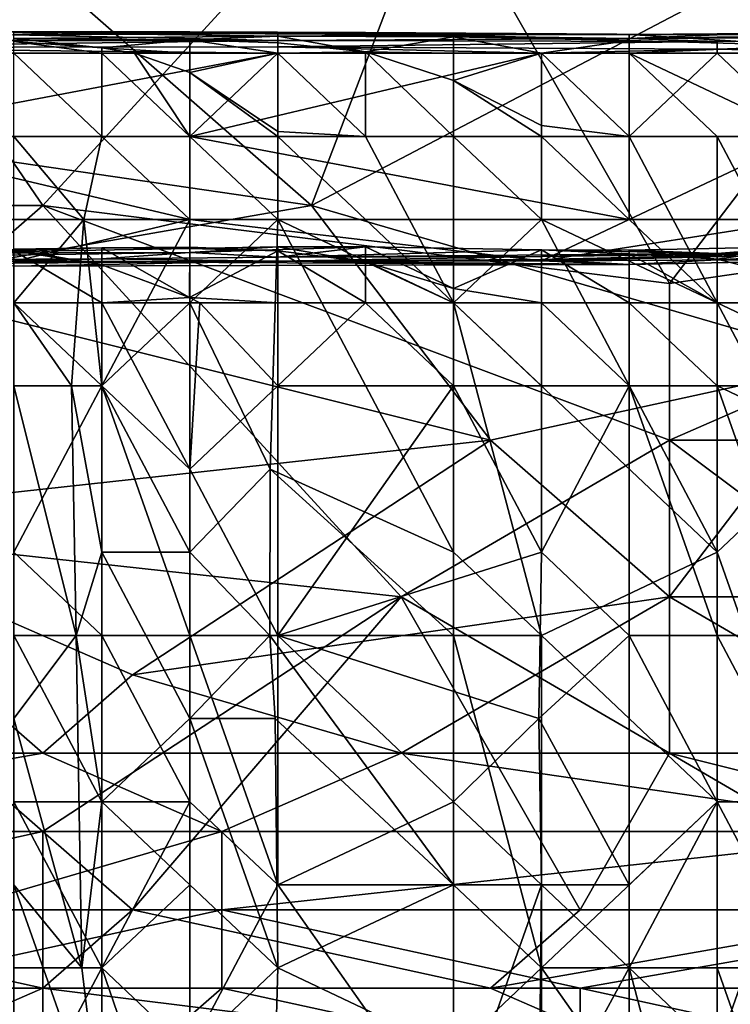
# Model space of a CAD drawing. Extents: x -1.1 to 1.1, y -0.36 to 0.36.
# Tile 41 of 256: x -0.8859 to -0.8504, y -0.3127 to -0.2636. Entities that reach past the tile are written whole.
import ezdxf

# ---------------------------------------------------------------- set-up
doc = ezdxf.new("R2010")
doc.units = 0

msp = doc.modelspace()

# ---------------------------------------------------------------- linework, layer by layer
for points in [[(-0.871286, -0.272838, 0.389983), (-0.862343, -0.249401, 0.393459), (-0.88917, -0.257213, 0.392447)], [(-0.862343, -0.249401, 0.393459), (-0.871286, -0.272838, 0.389983), (-0.84893, -0.26112, 0.391674)], [(-0.924938, -0.272838, 0.265837), (-0.898112, -0.253307, 0.266226), (-0.884699, -0.272838, 0.265883)], [(-0.866815, -0.253307, 0.266232), (-0.884699, -0.272838, 0.265883), (-0.898112, -0.253307, 0.266226)], [(-0.853401, -0.276745, 0.265765), (-0.884699, -0.272838, 0.265883), (-0.866815, -0.253307, 0.266232)], [(-0.853401, -0.276745, 0.265765), (-0.866815, -0.253307, 0.266232), (-0.835517, -0.253307, 0.266137)], [(-0.826575, -0.272838, 0.265831), (-0.853401, -0.276745, 0.265765), (-0.835517, -0.253307, 0.266137)], [(-0.88917, -0.257213, 0.392447), (-0.898112, -0.268932, 0.390732), (-0.871286, -0.272838, 0.389983)], [(-0.844459, -0.280651, 0.388435), (-0.84893, -0.26112, 0.391674), (-0.871286, -0.272838, 0.389983)], [(-0.886145, -0.264329, 0.251863), (-0.881755, -0.264169, 0.236834), (-0.899314, -0.264174, 0.236834)], [(-0.881755, -0.264169, 0.236834), (-0.886145, -0.264206, 0.225563), (-0.899314, -0.264174, 0.236834)], [(-0.872976, -0.264608, 0.263134), (-0.886145, -0.264329, 0.251863), (-0.894924, -0.264609, 0.263134)], [(-0.881755, -0.264169, 0.236834), (-0.886145, -0.264329, 0.251863), (-0.872976, -0.264269, 0.244349)], [(-0.886145, -0.264206, 0.225563), (-0.881755, -0.264169, 0.236834), (-0.868586, -0.264205, 0.22932)], [(-0.868586, -0.264205, 0.22932), (-0.864197, -0.26432, 0.221806), (-0.886145, -0.264206, 0.225563)], [(-0.886145, -0.264515, 0.214292), (-0.886145, -0.264206, 0.225563), (-0.872976, -0.264399, 0.218049)], [(-0.872976, -0.264399, 0.218049), (-0.886145, -0.264206, 0.225563), (-0.864197, -0.26432, 0.221806)], [(-0.886145, -0.264329, 0.251863), (-0.872976, -0.264608, 0.263134), (-0.872976, -0.264269, 0.244349)], [(-0.868586, -0.264205, 0.22932), (-0.881755, -0.264169, 0.236834), (-0.872976, -0.264269, 0.244349)], [(-0.868586, -0.264205, 0.22932), (-0.872976, -0.264269, 0.244349), (-0.851028, -0.264327, 0.236834)], [(-0.855417, -0.264508, 0.251863), (-0.872976, -0.264269, 0.244349), (-0.872976, -0.264608, 0.263134)], [(-0.872976, -0.264269, 0.244349), (-0.855417, -0.264508, 0.251863), (-0.851028, -0.264327, 0.236834)], [(-0.864197, -0.26432, 0.221806), (-0.864197, -0.264429, 0.218049), (-0.872976, -0.264399, 0.218049)], [(-0.855417, -0.264313, 0.221806), (-0.868586, -0.264205, 0.22932), (-0.851028, -0.264327, 0.236834)], [(-0.864197, -0.26432, 0.221806), (-0.868586, -0.264205, 0.22932), (-0.855417, -0.264313, 0.221806)], [(-0.864197, -0.26432, 0.221806), (-0.855417, -0.264313, 0.221806), (-0.855417, -0.264611, 0.218049)], [(-0.864197, -0.264429, 0.218049), (-0.864197, -0.26432, 0.221806), (-0.855417, -0.264611, 0.218049)], [(-0.846638, -0.264241, 0.221806), (-0.855417, -0.264313, 0.221806), (-0.842248, -0.264279, 0.225563)], [(-0.855417, -0.264313, 0.221806), (-0.846638, -0.264241, 0.221806), (-0.846638, -0.264855, 0.218049)], [(-0.851028, -0.264327, 0.236834), (-0.842248, -0.264279, 0.225563), (-0.855417, -0.264313, 0.221806)], [(-0.846638, -0.264855, 0.218049), (-0.855417, -0.264611, 0.218049), (-0.855417, -0.264313, 0.221806)], [(-0.833469, -0.264408, 0.259377), (-0.842248, -0.264317, 0.240592), (-0.855417, -0.264508, 0.251863)], [(-0.842248, -0.264317, 0.240592), (-0.851028, -0.264327, 0.236834), (-0.855417, -0.264508, 0.251863)], [(-0.851028, -0.264327, 0.236834), (-0.842248, -0.264247, 0.233077), (-0.842248, -0.264279, 0.225563)], [(-0.842248, -0.264317, 0.240592), (-0.842248, -0.264247, 0.233077), (-0.851028, -0.264327, 0.236834)], [(-0.899314, -0.264962, 0.266891), (-0.872976, -0.264926, 0.266891), (-0.872976, -0.264608, 0.263134)], [(-0.894924, -0.264609, 0.263134), (-0.899314, -0.264962, 0.266891), (-0.872976, -0.264608, 0.263134)], [(-0.877366, -0.264572, 0.214292), (-0.886145, -0.264515, 0.214292), (-0.872976, -0.264399, 0.218049)], [(-0.877366, -0.264572, 0.214292), (-0.881755, -0.264981, 0.210535), (-0.886145, -0.264515, 0.214292)], [(-0.881755, -0.264981, 0.210535), (-0.886145, -0.264665, 0.210535), (-0.886145, -0.264515, 0.214292)], [(-0.886145, -0.264665, 0.210535), (-0.881755, -0.264981, 0.210535), (-0.881755, -0.26525, 0.209983)], [(-0.881755, -0.26525, 0.209983), (-0.886145, -0.26525, 0.207369), (-0.886145, -0.264665, 0.210535)], [(-0.881755, -0.264981, 0.210535), (-0.877366, -0.264572, 0.214292), (-0.877366, -0.26525, 0.212012)], [(-0.872976, -0.264399, 0.218049), (-0.872976, -0.264724, 0.214292), (-0.877366, -0.264572, 0.214292)], [(-0.877366, -0.264572, 0.214292), (-0.872976, -0.264724, 0.214292), (-0.872976, -0.26525, 0.213295)], [(-0.877366, -0.26525, 0.212012), (-0.877366, -0.264572, 0.214292), (-0.872976, -0.26525, 0.213295)], [(-0.868586, -0.265172, 0.214292), (-0.872976, -0.264399, 0.218049), (-0.864197, -0.264429, 0.218049)], [(-0.872976, -0.264399, 0.218049), (-0.868586, -0.265172, 0.214292), (-0.872976, -0.264724, 0.214292)], [(-0.872976, -0.264608, 0.263134), (-0.851028, -0.264653, 0.263134), (-0.855417, -0.264508, 0.251863)], [(-0.851028, -0.264653, 0.263134), (-0.872976, -0.264608, 0.263134), (-0.872976, -0.264926, 0.266891)], [(-0.851028, -0.265035, 0.266891), (-0.851028, -0.264653, 0.263134), (-0.872976, -0.264926, 0.266891)], [(-0.868586, -0.265172, 0.214292), (-0.872976, -0.26525, 0.213295), (-0.872976, -0.264724, 0.214292)], [(-0.864197, -0.264429, 0.218049), (-0.864197, -0.26525, 0.21581), (-0.868586, -0.265172, 0.214292)], [(-0.859807, -0.26525, 0.216634), (-0.864197, -0.264429, 0.218049), (-0.855417, -0.264611, 0.218049)], [(-0.859807, -0.26525, 0.216634), (-0.864197, -0.26525, 0.21581), (-0.864197, -0.264429, 0.218049)], [(-0.859807, -0.26525, 0.216634), (-0.855417, -0.264611, 0.218049), (-0.855417, -0.26525, 0.217115)], [(-0.833469, -0.264408, 0.259377), (-0.855417, -0.264508, 0.251863), (-0.851028, -0.264653, 0.263134)], [(-0.855417, -0.26525, 0.217115), (-0.855417, -0.264611, 0.218049), (-0.846638, -0.264855, 0.218049)], [(-0.846638, -0.264855, 0.218049), (-0.846638, -0.26525, 0.217595), (-0.855417, -0.26525, 0.217115)], [(-0.833469, -0.264482, 0.263134), (-0.833469, -0.264408, 0.259377), (-0.851028, -0.264653, 0.263134)], [(-0.851028, -0.264653, 0.263134), (-0.851028, -0.265035, 0.266891), (-0.833469, -0.264482, 0.263134)], [(-0.851028, -0.265035, 0.266891), (-0.833469, -0.264979, 0.266891), (-0.833469, -0.264482, 0.263134)], [(-0.872976, -0.26525, 0.267355), (-0.872976, -0.264926, 0.266891), (-0.899314, -0.264962, 0.266891)], [(-0.899314, -0.264962, 0.266891), (-0.899314, -0.26525, 0.267311), (-0.872976, -0.26525, 0.267355)], [(-0.899314, -0.26525, 0.267311), (-0.894924, -0.2694, 0.270066), (-0.872976, -0.26525, 0.267355)], [(-0.877366, -0.2694, 0.270055), (-0.872976, -0.26525, 0.267355), (-0.894924, -0.2694, 0.270066)], [(-0.881755, -0.2694, 0.206882), (-0.886145, -0.2694, 0.204), (-0.886145, -0.26525, 0.207369)], [(-0.886145, -0.26525, 0.207369), (-0.881755, -0.26525, 0.209983), (-0.881755, -0.2694, 0.206882)], [(-0.880124, -0.26525, 0.210535), (-0.881755, -0.264981, 0.210535), (-0.877366, -0.26525, 0.212012)], [(-0.881755, -0.26525, 0.209983), (-0.881755, -0.264981, 0.210535), (-0.880124, -0.26525, 0.210535)], [(-0.877366, -0.2694, 0.208869), (-0.881755, -0.2694, 0.206882), (-0.881755, -0.26525, 0.209983)], [(-0.880124, -0.26525, 0.210535), (-0.877366, -0.2694, 0.208869), (-0.881755, -0.26525, 0.209983)], [(-0.880124, -0.26525, 0.210535), (-0.877366, -0.26525, 0.212012), (-0.877366, -0.266206, 0.210535)], [(-0.877366, -0.2694, 0.208869), (-0.880124, -0.26525, 0.210535), (-0.877366, -0.266206, 0.210535)], [(-0.877366, -0.266206, 0.210535), (-0.877366, -0.26525, 0.212012), (-0.872976, -0.26525, 0.213295)], [(-0.872976, -0.26525, 0.213295), (-0.872976, -0.269154, 0.210535), (-0.877366, -0.266206, 0.210535)], [(-0.855417, -0.2694, 0.269993), (-0.859807, -0.26525, 0.26726), (-0.877366, -0.2694, 0.270055)], [(-0.872976, -0.26525, 0.267355), (-0.877366, -0.2694, 0.270055), (-0.859807, -0.26525, 0.26726)], [(-0.851028, -0.265035, 0.266891), (-0.872976, -0.264926, 0.266891), (-0.859807, -0.26525, 0.26726)], [(-0.872976, -0.264926, 0.266891), (-0.872976, -0.26525, 0.267355), (-0.859807, -0.26525, 0.26726)], [(-0.872976, -0.26525, 0.213295), (-0.868586, -0.265172, 0.214292), (-0.868586, -0.2694, 0.211791)], [(-0.868586, -0.2694, 0.211791), (-0.872976, -0.269154, 0.210535), (-0.872976, -0.26525, 0.213295)], [(-0.868586, -0.2694, 0.211791), (-0.868586, -0.265172, 0.214292), (-0.864197, -0.2694, 0.213108)], [(-0.864197, -0.266604, 0.214292), (-0.864197, -0.2694, 0.213108), (-0.868586, -0.265172, 0.214292)], [(-0.864197, -0.26525, 0.21581), (-0.864197, -0.266604, 0.214292), (-0.868586, -0.265172, 0.214292)], [(-0.859807, -0.26525, 0.216634), (-0.864197, -0.266604, 0.214292), (-0.864197, -0.26525, 0.21581)], [(-0.859807, -0.26525, 0.216634), (-0.859807, -0.268852, 0.214292), (-0.864197, -0.266604, 0.214292)], [(-0.859807, -0.26525, 0.26726), (-0.851028, -0.26525, 0.267198), (-0.851028, -0.265035, 0.266891)], [(-0.859807, -0.26525, 0.26726), (-0.855417, -0.2694, 0.269993), (-0.851028, -0.26525, 0.267198)], [(-0.855417, -0.26525, 0.217115), (-0.855417, -0.2694, 0.214868), (-0.859807, -0.26525, 0.216634)], [(-0.855417, -0.2694, 0.214868), (-0.859807, -0.268852, 0.214292), (-0.859807, -0.26525, 0.216634)], [(-0.846638, -0.26525, 0.217595), (-0.846638, -0.2694, 0.215876), (-0.855417, -0.26525, 0.217115)], [(-0.846638, -0.2694, 0.215876), (-0.851028, -0.2694, 0.215493), (-0.855417, -0.26525, 0.217115)], [(-0.846638, -0.2694, 0.26998), (-0.851028, -0.26525, 0.267198), (-0.855417, -0.2694, 0.269993)], [(-0.851028, -0.2694, 0.215493), (-0.855417, -0.2694, 0.214868), (-0.855417, -0.26525, 0.217115)], [(-0.833469, -0.264979, 0.266891), (-0.851028, -0.265035, 0.266891), (-0.842248, -0.26525, 0.267292)], [(-0.851028, -0.265035, 0.266891), (-0.851028, -0.26525, 0.267198), (-0.842248, -0.26525, 0.267292)], [(-0.851028, -0.26525, 0.267198), (-0.846638, -0.2694, 0.26998), (-0.842248, -0.26525, 0.267292)], [(-0.877366, -0.266206, 0.210535), (-0.872976, -0.269154, 0.210535), (-0.872976, -0.2694, 0.210445)], [(-0.872976, -0.2694, 0.210445), (-0.877366, -0.2694, 0.208869), (-0.877366, -0.266206, 0.210535)], [(-0.859807, -0.268852, 0.214292), (-0.859807, -0.2694, 0.214107), (-0.864197, -0.266604, 0.214292)], [(-0.859807, -0.2694, 0.214107), (-0.864197, -0.2694, 0.213108), (-0.864197, -0.266604, 0.214292)], [(-0.871286, -0.272838, 0.389983), (-0.898112, -0.268932, 0.390732), (-0.893641, -0.276745, 0.389484)], [(-0.868586, -0.2694, 0.211791), (-0.872976, -0.2694, 0.210445), (-0.872976, -0.269154, 0.210535)], [(-0.855417, -0.2694, 0.214868), (-0.859807, -0.2694, 0.214107), (-0.859807, -0.268852, 0.214292)], [(-0.877366, -0.27355, 0.269044), (-0.894924, -0.2694, 0.270066), (-0.903704, -0.27355, 0.269105)], [(-0.894924, -0.2694, 0.270066), (-0.877366, -0.27355, 0.269044), (-0.877366, -0.2694, 0.270055)], [(-0.882661, -0.27355, 0.206778), (-0.886145, -0.2694, 0.204), (-0.881755, -0.2694, 0.206882)], [(-0.886145, -0.2777, 0.204845), (-0.886145, -0.2694, 0.204), (-0.882661, -0.27355, 0.206778)], [(-0.881755, -0.2694, 0.206882), (-0.877366, -0.27355, 0.208989), (-0.882661, -0.27355, 0.206778)], [(-0.877366, -0.27355, 0.208989), (-0.881755, -0.2694, 0.206882), (-0.877366, -0.2694, 0.208869)], [(-0.877366, -0.2694, 0.270055), (-0.855417, -0.27355, 0.268983), (-0.855417, -0.2694, 0.269993)], [(-0.855417, -0.27355, 0.268983), (-0.877366, -0.2694, 0.270055), (-0.877366, -0.27355, 0.269044)], [(-0.877366, -0.2694, 0.208869), (-0.872976, -0.2694, 0.210445), (-0.872976, -0.27355, 0.210517)], [(-0.877366, -0.27355, 0.208989), (-0.877366, -0.2694, 0.208869), (-0.872976, -0.27355, 0.210517)], [(-0.864197, -0.2777, 0.213064), (-0.872976, -0.2694, 0.210445), (-0.868586, -0.2694, 0.211791)], [(-0.872976, -0.2694, 0.210445), (-0.864197, -0.2777, 0.213064), (-0.872976, -0.27355, 0.210517)], [(-0.868586, -0.2694, 0.211791), (-0.864197, -0.2694, 0.213108), (-0.864197, -0.2777, 0.213064)], [(-0.859807, -0.27355, 0.214086), (-0.864197, -0.2694, 0.213108), (-0.859807, -0.2694, 0.214107)], [(-0.864197, -0.2777, 0.213064), (-0.864197, -0.2694, 0.213108), (-0.859807, -0.27355, 0.214086)], [(-0.851028, -0.2777, 0.215689), (-0.859807, -0.2694, 0.214107), (-0.855417, -0.2694, 0.214868)], [(-0.859807, -0.2694, 0.214107), (-0.851028, -0.2777, 0.215689), (-0.859807, -0.27355, 0.214086)], [(-0.855417, -0.27355, 0.268983), (-0.846638, -0.27355, 0.268834), (-0.846638, -0.2694, 0.26998)], [(-0.855417, -0.2694, 0.269993), (-0.855417, -0.27355, 0.268983), (-0.846638, -0.2694, 0.26998)], [(-0.855417, -0.2694, 0.214868), (-0.851028, -0.2694, 0.215493), (-0.851028, -0.2777, 0.215689)], [(-0.851028, -0.2694, 0.215493), (-0.846638, -0.2694, 0.215876), (-0.846638, -0.2777, 0.216226)], [(-0.846638, -0.2777, 0.216226), (-0.851028, -0.2777, 0.215689), (-0.851028, -0.2694, 0.215493)], [(-0.884699, -0.272838, 0.265883), (-0.902583, -0.288463, 0.265427), (-0.924938, -0.272838, 0.265837)], [(-0.884699, -0.272838, 0.265883), (-0.866815, -0.29237, 0.265285), (-0.902583, -0.288463, 0.265427)], [(-0.862343, -0.284557, 0.387902), (-0.871286, -0.272838, 0.389983), (-0.893641, -0.276745, 0.389484)], [(-0.884699, -0.272838, 0.265883), (-0.853401, -0.276745, 0.265765), (-0.853401, -0.284557, 0.265525)], [(-0.853401, -0.284557, 0.265525), (-0.866815, -0.29237, 0.265285), (-0.884699, -0.272838, 0.265883)], [(-0.871286, -0.272838, 0.389983), (-0.862343, -0.284557, 0.387902), (-0.844459, -0.280651, 0.388435)], [(-0.826575, -0.272838, 0.265831), (-0.853401, -0.284557, 0.265525), (-0.853401, -0.276745, 0.265765)], [(-0.826575, -0.272838, 0.265831), (-0.826575, -0.284557, 0.265518), (-0.853401, -0.284557, 0.265525)], [(-0.886145, -0.275637, 0.266891), (-0.877366, -0.27355, 0.269044), (-0.903704, -0.27355, 0.269105)], [(-0.883277, -0.281851, 0.206778), (-0.886145, -0.2777, 0.204845), (-0.882661, -0.27355, 0.206778)], [(-0.877366, -0.27355, 0.269044), (-0.886145, -0.275637, 0.266891), (-0.859807, -0.275601, 0.266891)], [(-0.882661, -0.27355, 0.206778), (-0.881755, -0.281851, 0.207542), (-0.883277, -0.281851, 0.206778)], [(-0.881755, -0.281851, 0.207542), (-0.882661, -0.27355, 0.206778), (-0.877366, -0.27355, 0.208989)], [(-0.877366, -0.2777, 0.209214), (-0.881755, -0.281851, 0.207542), (-0.877366, -0.27355, 0.208989)], [(-0.877366, -0.2777, 0.209214), (-0.877366, -0.27355, 0.208989), (-0.872976, -0.27355, 0.210517)], [(-0.877366, -0.27355, 0.269044), (-0.859807, -0.275601, 0.266891), (-0.855417, -0.27355, 0.268983)], [(-0.877366, -0.2777, 0.209214), (-0.872976, -0.27355, 0.210517), (-0.873343, -0.286001, 0.210535)], [(-0.864197, -0.290151, 0.213074), (-0.873343, -0.286001, 0.210535), (-0.872976, -0.27355, 0.210517)], [(-0.872976, -0.27355, 0.210517), (-0.864197, -0.2777, 0.213064), (-0.864197, -0.290151, 0.213074)], [(-0.851028, -0.290151, 0.21573), (-0.864197, -0.2777, 0.213064), (-0.859807, -0.27355, 0.214086)], [(-0.855417, -0.27355, 0.268983), (-0.859807, -0.275601, 0.266891), (-0.846638, -0.27355, 0.268834)], [(-0.846638, -0.27355, 0.268834), (-0.859807, -0.275601, 0.266891), (-0.842248, -0.275186, 0.266891)], [(-0.859807, -0.27355, 0.214086), (-0.851028, -0.2777, 0.215689), (-0.851028, -0.290151, 0.21573)], [(-0.908093, -0.275636, 0.248106), (-0.877366, -0.275191, 0.233077), (-0.881755, -0.275515, 0.248106)], [(-0.908093, -0.275636, 0.248106), (-0.890535, -0.275225, 0.22932), (-0.877366, -0.275191, 0.233077)], [(-0.877366, -0.274995, 0.225563), (-0.890535, -0.275225, 0.22932), (-0.881755, -0.274963, 0.221806)], [(-0.890535, -0.275225, 0.22932), (-0.886145, -0.275032, 0.221806), (-0.881755, -0.274963, 0.221806)], [(-0.890535, -0.275225, 0.22932), (-0.877366, -0.274995, 0.225563), (-0.877366, -0.275191, 0.233077)], [(-0.886145, -0.275032, 0.221806), (-0.881755, -0.275808, 0.218049), (-0.881755, -0.274963, 0.221806)], [(-0.886145, -0.275032, 0.221806), (-0.886145, -0.275101, 0.218049), (-0.881755, -0.275808, 0.218049)], [(-0.881755, -0.2777, 0.216666), (-0.886145, -0.275101, 0.218049), (-0.886145, -0.2777, 0.214769)], [(-0.886145, -0.275101, 0.218049), (-0.881755, -0.2777, 0.216666), (-0.881755, -0.275808, 0.218049)], [(-0.877366, -0.274919, 0.221806), (-0.877366, -0.274995, 0.225563), (-0.881755, -0.274963, 0.221806)], [(-0.881755, -0.274963, 0.221806), (-0.877387, -0.277445, 0.218049), (-0.877366, -0.274919, 0.221806)], [(-0.881755, -0.275808, 0.218049), (-0.877387, -0.277445, 0.218049), (-0.881755, -0.274963, 0.221806)], [(-0.881755, -0.275515, 0.248106), (-0.877366, -0.275191, 0.233077), (-0.872976, -0.275417, 0.244349)], [(-0.877366, -0.274919, 0.221806), (-0.877387, -0.277445, 0.218049), (-0.872976, -0.275107, 0.221806)], [(-0.877387, -0.277445, 0.218049), (-0.872976, -0.2777, 0.219268), (-0.872976, -0.275107, 0.221806)], [(-0.868586, -0.274913, 0.225563), (-0.877366, -0.275191, 0.233077), (-0.872976, -0.274912, 0.225563)], [(-0.877366, -0.274995, 0.225563), (-0.872976, -0.274912, 0.225563), (-0.877366, -0.275191, 0.233077)], [(-0.877366, -0.274995, 0.225563), (-0.872976, -0.275107, 0.221806), (-0.872976, -0.274912, 0.225563)], [(-0.868586, -0.274913, 0.225563), (-0.872976, -0.275417, 0.244349), (-0.877366, -0.275191, 0.233077)], [(-0.877366, -0.274995, 0.225563), (-0.877366, -0.274919, 0.221806), (-0.872976, -0.275107, 0.221806)], [(-0.868586, -0.275649, 0.221806), (-0.868586, -0.274913, 0.225563), (-0.872976, -0.274912, 0.225563)], [(-0.872976, -0.275107, 0.221806), (-0.868586, -0.275649, 0.221806), (-0.872976, -0.274912, 0.225563)], [(-0.868586, -0.274913, 0.225563), (-0.859807, -0.275059, 0.22932), (-0.872976, -0.275417, 0.244349)], [(-0.872976, -0.275417, 0.244349), (-0.859807, -0.275059, 0.22932), (-0.851028, -0.275235, 0.236834)], [(-0.872976, -0.275107, 0.221806), (-0.868586, -0.2777, 0.220379), (-0.868586, -0.275649, 0.221806)], [(-0.868586, -0.2777, 0.220379), (-0.872976, -0.275107, 0.221806), (-0.872976, -0.2777, 0.219268)], [(-0.859807, -0.275059, 0.22932), (-0.868586, -0.274913, 0.225563), (-0.859807, -0.27506, 0.225563)], [(-0.868586, -0.274913, 0.225563), (-0.864197, -0.276995, 0.221806), (-0.859807, -0.27506, 0.225563)], [(-0.868586, -0.274913, 0.225563), (-0.868586, -0.275649, 0.221806), (-0.864197, -0.276995, 0.221806)], [(-0.859807, -0.2777, 0.222611), (-0.859807, -0.27506, 0.225563), (-0.864197, -0.276995, 0.221806)], [(-0.859807, -0.275059, 0.22932), (-0.855417, -0.275082, 0.22932), (-0.851028, -0.275235, 0.236834)], [(-0.859807, -0.275059, 0.22932), (-0.855417, -0.27526, 0.225563), (-0.855417, -0.275082, 0.22932)], [(-0.859807, -0.275059, 0.22932), (-0.859807, -0.27506, 0.225563), (-0.855417, -0.27526, 0.225563)], [(-0.855417, -0.2777, 0.223399), (-0.855417, -0.27526, 0.225563), (-0.859807, -0.27506, 0.225563)], [(-0.855417, -0.2777, 0.223399), (-0.859807, -0.27506, 0.225563), (-0.859807, -0.2777, 0.222611)], [(-0.859807, -0.275601, 0.266891), (-0.842248, -0.275525, 0.263134), (-0.842248, -0.275186, 0.266891)], [(-0.846638, -0.274895, 0.22932), (-0.855417, -0.275082, 0.22932), (-0.851028, -0.275516, 0.225563)], [(-0.855417, -0.275082, 0.22932), (-0.846638, -0.274895, 0.22932), (-0.851028, -0.275235, 0.236834)], [(-0.855417, -0.27526, 0.225563), (-0.851028, -0.275516, 0.225563), (-0.855417, -0.275082, 0.22932)], [(-0.846638, -0.274895, 0.22932), (-0.851028, -0.275516, 0.225563), (-0.842248, -0.275683, 0.225563)], [(-0.846638, -0.274895, 0.22932), (-0.846638, -0.275164, 0.236834), (-0.851028, -0.275235, 0.236834)], [(-0.846638, -0.275231, 0.244349), (-0.851028, -0.275235, 0.236834), (-0.846638, -0.275164, 0.236834)], [(-0.908093, -0.275768, 0.25562), (-0.881755, -0.275515, 0.248106), (-0.890535, -0.275757, 0.259377)], [(-0.908093, -0.275768, 0.25562), (-0.908093, -0.275636, 0.248106), (-0.881755, -0.275515, 0.248106)], [(-0.890535, -0.275757, 0.259377), (-0.881755, -0.275515, 0.248106), (-0.872976, -0.275631, 0.25562)], [(-0.886145, -0.275868, 0.263134), (-0.890535, -0.275757, 0.259377), (-0.872976, -0.275631, 0.25562)], [(-0.855417, -0.27579, 0.263134), (-0.859807, -0.275601, 0.266891), (-0.886145, -0.275637, 0.266891)], [(-0.855417, -0.27579, 0.263134), (-0.886145, -0.275868, 0.263134), (-0.872976, -0.275631, 0.25562)], [(-0.886145, -0.275637, 0.266891), (-0.886145, -0.275868, 0.263134), (-0.855417, -0.27579, 0.263134)], [(-0.881755, -0.275515, 0.248106), (-0.872976, -0.275417, 0.244349), (-0.872976, -0.275631, 0.25562)], [(-0.851028, -0.275235, 0.236834), (-0.859807, -0.275391, 0.248106), (-0.872976, -0.275417, 0.244349)], [(-0.872976, -0.275631, 0.25562), (-0.859807, -0.275391, 0.248106), (-0.859807, -0.275541, 0.25562)], [(-0.859807, -0.275391, 0.248106), (-0.872976, -0.275631, 0.25562), (-0.872976, -0.275417, 0.244349)], [(-0.872976, -0.275631, 0.25562), (-0.859807, -0.275541, 0.25562), (-0.855417, -0.27579, 0.263134)], [(-0.864197, -0.2777, 0.221464), (-0.864197, -0.276995, 0.221806), (-0.868586, -0.275649, 0.221806)], [(-0.864197, -0.2777, 0.221464), (-0.868586, -0.275649, 0.221806), (-0.868586, -0.2777, 0.220379)], [(-0.859807, -0.275541, 0.25562), (-0.846638, -0.275231, 0.244349), (-0.846638, -0.275316, 0.251863)], [(-0.846638, -0.275231, 0.244349), (-0.859807, -0.275391, 0.248106), (-0.851028, -0.275235, 0.236834)], [(-0.859807, -0.275541, 0.25562), (-0.859807, -0.275391, 0.248106), (-0.846638, -0.275231, 0.244349)], [(-0.859807, -0.275541, 0.25562), (-0.846638, -0.275316, 0.251863), (-0.855417, -0.27579, 0.263134)], [(-0.859807, -0.275601, 0.266891), (-0.855417, -0.27579, 0.263134), (-0.842248, -0.275525, 0.263134)], [(-0.855417, -0.27526, 0.225563), (-0.851028, -0.2777, 0.223921), (-0.851028, -0.275516, 0.225563)], [(-0.851028, -0.2777, 0.223921), (-0.855417, -0.27526, 0.225563), (-0.855417, -0.2777, 0.223399)], [(-0.846638, -0.275316, 0.251863), (-0.842248, -0.275525, 0.263134), (-0.855417, -0.27579, 0.263134)], [(-0.842248, -0.2777, 0.224457), (-0.842248, -0.275683, 0.225563), (-0.851028, -0.275516, 0.225563)], [(-0.842248, -0.2777, 0.224457), (-0.851028, -0.275516, 0.225563), (-0.851028, -0.2777, 0.223921)], [(-0.881755, -0.275808, 0.218049), (-0.881755, -0.2777, 0.216666), (-0.877387, -0.277445, 0.218049)], [(-0.893641, -0.276745, 0.389484), (-0.898112, -0.288463, 0.387478), (-0.862343, -0.284557, 0.387902)], [(-0.864197, -0.276995, 0.221806), (-0.864197, -0.2777, 0.221464), (-0.859807, -0.2777, 0.222611)], [(-0.881755, -0.2777, 0.216666), (-0.876858, -0.2777, 0.218049), (-0.877387, -0.277445, 0.218049)], [(-0.876858, -0.2777, 0.218049), (-0.872976, -0.2777, 0.219268), (-0.877387, -0.277445, 0.218049)], [(-0.881755, -0.281851, 0.216576), (-0.881755, -0.2777, 0.216666), (-0.886145, -0.2777, 0.214769)], [(-0.886145, -0.2777, 0.204845), (-0.883277, -0.281851, 0.206778), (-0.886145, -0.281851, 0.204968)], [(-0.886145, -0.290151, 0.214225), (-0.881755, -0.281851, 0.216576), (-0.886145, -0.2777, 0.214769)], [(-0.876858, -0.2777, 0.218049), (-0.881755, -0.2777, 0.216666), (-0.877366, -0.286001, 0.217917)], [(-0.881755, -0.2777, 0.216666), (-0.881755, -0.281851, 0.216576), (-0.877366, -0.286001, 0.217917)], [(-0.877366, -0.290151, 0.209355), (-0.881755, -0.281851, 0.207542), (-0.877366, -0.2777, 0.209214)], [(-0.877366, -0.286001, 0.217917), (-0.872976, -0.281851, 0.219059), (-0.876858, -0.2777, 0.218049)], [(-0.873343, -0.286001, 0.210535), (-0.877366, -0.290151, 0.209355), (-0.877366, -0.2777, 0.209214)], [(-0.872976, -0.281851, 0.219059), (-0.872976, -0.2777, 0.219268), (-0.876858, -0.2777, 0.218049)], [(-0.864197, -0.281851, 0.221393), (-0.868586, -0.2777, 0.220379), (-0.872976, -0.281851, 0.219059)], [(-0.872976, -0.281851, 0.219059), (-0.868586, -0.2777, 0.220379), (-0.872976, -0.2777, 0.219268)], [(-0.864197, -0.2777, 0.221464), (-0.868586, -0.2777, 0.220379), (-0.864197, -0.281851, 0.221393)], [(-0.859807, -0.2777, 0.222611), (-0.864197, -0.2777, 0.221464), (-0.859807, -0.281851, 0.222318)], [(-0.859807, -0.281851, 0.222318), (-0.864197, -0.2777, 0.221464), (-0.864197, -0.281851, 0.221393)], [(-0.864197, -0.2777, 0.213064), (-0.851028, -0.290151, 0.21573), (-0.859807, -0.294301, 0.214034)], [(-0.864197, -0.2777, 0.213064), (-0.859807, -0.294301, 0.214034), (-0.864197, -0.290151, 0.213074)], [(-0.855417, -0.2777, 0.223399), (-0.859807, -0.2777, 0.222611), (-0.855417, -0.281851, 0.223122)], [(-0.855417, -0.281851, 0.223122), (-0.859807, -0.2777, 0.222611), (-0.859807, -0.281851, 0.222318)], [(-0.851028, -0.281851, 0.223722), (-0.851028, -0.2777, 0.223921), (-0.855417, -0.2777, 0.223399)], [(-0.851028, -0.281851, 0.223722), (-0.855417, -0.2777, 0.223399), (-0.855417, -0.281851, 0.223122)], [(-0.842248, -0.2777, 0.224457), (-0.851028, -0.2777, 0.223921), (-0.842248, -0.281851, 0.224311)], [(-0.842248, -0.281851, 0.224311), (-0.851028, -0.2777, 0.223921), (-0.851028, -0.281851, 0.223722)], [(-0.846638, -0.286001, 0.21624), (-0.851028, -0.2777, 0.215689), (-0.846638, -0.2777, 0.216226)], [(-0.846638, -0.286001, 0.21624), (-0.851028, -0.290151, 0.21573), (-0.851028, -0.2777, 0.215689)], [(-0.853401, -0.29237, 0.386319), (-0.844459, -0.280651, 0.388435), (-0.862343, -0.284557, 0.387902)], [(-0.844459, -0.280651, 0.388435), (-0.853401, -0.29237, 0.386319), (-0.835517, -0.29237, 0.386127)], [(-0.886145, -0.281851, 0.204968), (-0.883277, -0.281851, 0.206778), (-0.883037, -0.294301, 0.206778)], [(-0.883037, -0.294301, 0.206778), (-0.886145, -0.298451, 0.204732), (-0.886145, -0.281851, 0.204968)], [(-0.881755, -0.281851, 0.216576), (-0.886145, -0.290151, 0.214225), (-0.881755, -0.294301, 0.216147)], [(-0.881755, -0.290151, 0.207592), (-0.883277, -0.281851, 0.206778), (-0.881755, -0.281851, 0.207542)], [(-0.883037, -0.294301, 0.206778), (-0.883277, -0.281851, 0.206778), (-0.881755, -0.290151, 0.207592)], [(-0.877366, -0.290151, 0.209355), (-0.881755, -0.290151, 0.207592), (-0.881755, -0.281851, 0.207542)], [(-0.877366, -0.294301, 0.217649), (-0.877366, -0.286001, 0.217917), (-0.881755, -0.281851, 0.216576)], [(-0.881755, -0.281851, 0.216576), (-0.881755, -0.294301, 0.216147), (-0.877366, -0.294301, 0.217649)], [(-0.872976, -0.294301, 0.218813), (-0.872976, -0.281851, 0.219059), (-0.877366, -0.286001, 0.217917)], [(-0.872976, -0.294301, 0.218813), (-0.864197, -0.281851, 0.221393), (-0.872976, -0.281851, 0.219059)], [(-0.872976, -0.294301, 0.218813), (-0.859807, -0.290151, 0.222131), (-0.864197, -0.281851, 0.221393)], [(-0.859807, -0.290151, 0.222131), (-0.859807, -0.281851, 0.222318), (-0.864197, -0.281851, 0.221393)], [(-0.859807, -0.290151, 0.222131), (-0.855417, -0.281851, 0.223122), (-0.859807, -0.281851, 0.222318)], [(-0.859807, -0.290151, 0.222131), (-0.855417, -0.294301, 0.2228), (-0.855417, -0.281851, 0.223122)], [(-0.851028, -0.294301, 0.223445), (-0.851028, -0.281851, 0.223722), (-0.855417, -0.281851, 0.223122)], [(-0.855417, -0.281851, 0.223122), (-0.855417, -0.294301, 0.2228), (-0.851028, -0.294301, 0.223445)], [(-0.842248, -0.286001, 0.224336), (-0.842248, -0.281851, 0.224311), (-0.851028, -0.281851, 0.223722)], [(-0.842248, -0.286001, 0.224336), (-0.851028, -0.281851, 0.223722), (-0.846638, -0.294301, 0.223901)], [(-0.851028, -0.281851, 0.223722), (-0.851028, -0.294301, 0.223445), (-0.846638, -0.294301, 0.223901)], [(-0.880228, -0.296276, 0.385793), (-0.862343, -0.284557, 0.387902), (-0.898112, -0.288463, 0.387478)], [(-0.880228, -0.296276, 0.385793), (-0.853401, -0.29237, 0.386319), (-0.862343, -0.284557, 0.387902)], [(-0.866815, -0.29237, 0.265285), (-0.853401, -0.284557, 0.265525), (-0.853401, -0.300182, 0.264995)], [(-0.853401, -0.284557, 0.265525), (-0.826575, -0.284557, 0.265518), (-0.822104, -0.307995, 0.264726)], [(-0.822104, -0.307995, 0.264726), (-0.853401, -0.300182, 0.264995), (-0.853401, -0.284557, 0.265525)], [(-0.873367, -0.294301, 0.210535), (-0.877366, -0.290151, 0.209355), (-0.873343, -0.286001, 0.210535)], [(-0.877366, -0.294301, 0.217649), (-0.872976, -0.294301, 0.218813), (-0.877366, -0.286001, 0.217917)], [(-0.873367, -0.294301, 0.210535), (-0.873343, -0.286001, 0.210535), (-0.864197, -0.294301, 0.213064)], [(-0.873343, -0.286001, 0.210535), (-0.864197, -0.290151, 0.213074), (-0.864197, -0.294301, 0.213064)], [(-0.851028, -0.290151, 0.21573), (-0.846638, -0.286001, 0.21624), (-0.846638, -0.302601, 0.216039)], [(-0.898112, -0.288463, 0.387478), (-0.907054, -0.300182, 0.385058), (-0.884699, -0.300182, 0.384901)], [(-0.902583, -0.288463, 0.265427), (-0.866815, -0.29237, 0.265285), (-0.884699, -0.304088, 0.264899)], [(-0.884699, -0.304088, 0.264899), (-0.902583, -0.307995, 0.264816), (-0.902583, -0.288463, 0.265427)], [(-0.898112, -0.288463, 0.387478), (-0.884699, -0.300182, 0.384901), (-0.880228, -0.296276, 0.385793)], [(-0.881755, -0.294301, 0.216147), (-0.886145, -0.290151, 0.214225), (-0.886145, -0.294301, 0.21409)], [(-0.883037, -0.294301, 0.206778), (-0.881755, -0.290151, 0.207592), (-0.881755, -0.302601, 0.207345)], [(-0.881755, -0.290151, 0.207592), (-0.877366, -0.290151, 0.209355), (-0.877366, -0.298451, 0.209238)], [(-0.877366, -0.298451, 0.209238), (-0.881755, -0.302601, 0.207345), (-0.881755, -0.290151, 0.207592)], [(-0.877366, -0.290151, 0.209355), (-0.873367, -0.294301, 0.210535), (-0.877366, -0.298451, 0.209238)], [(-0.859936, -0.298451, 0.221806), (-0.859807, -0.290151, 0.222131), (-0.872976, -0.294301, 0.218813)], [(-0.864197, -0.294301, 0.213064), (-0.864197, -0.290151, 0.213074), (-0.859807, -0.294301, 0.214034)], [(-0.855417, -0.294301, 0.2228), (-0.859807, -0.290151, 0.222131), (-0.859936, -0.298451, 0.221806)], [(-0.851028, -0.302601, 0.215504), (-0.859807, -0.294301, 0.214034), (-0.851028, -0.290151, 0.21573)], [(-0.846638, -0.302601, 0.216039), (-0.851028, -0.302601, 0.215504), (-0.851028, -0.290151, 0.21573)], [(-0.884699, -0.304088, 0.264899), (-0.866815, -0.29237, 0.265285), (-0.880228, -0.307995, 0.264807)], [(-0.880228, -0.296276, 0.385793), (-0.866815, -0.300182, 0.384728), (-0.853401, -0.29237, 0.386319)], [(-0.857872, -0.307995, 0.264733), (-0.880228, -0.307995, 0.264807), (-0.866815, -0.29237, 0.265285)], [(-0.866815, -0.300182, 0.384728), (-0.839988, -0.300182, 0.384453), (-0.853401, -0.29237, 0.386319)], [(-0.853401, -0.300182, 0.264995), (-0.857872, -0.307995, 0.264733), (-0.866815, -0.29237, 0.265285)], [(-0.839988, -0.300182, 0.384453), (-0.835517, -0.29237, 0.386127), (-0.853401, -0.29237, 0.386319)], [(-0.886145, -0.294301, 0.21409), (-0.886145, -0.302601, 0.214093), (-0.881755, -0.302601, 0.216087)], [(-0.883037, -0.294301, 0.206778), (-0.882761, -0.310901, 0.206778), (-0.886145, -0.298451, 0.204732)], [(-0.881755, -0.302601, 0.216087), (-0.881755, -0.294301, 0.216147), (-0.886145, -0.294301, 0.21409)], [(-0.882761, -0.310901, 0.206778), (-0.883037, -0.294301, 0.206778), (-0.881755, -0.302601, 0.207345)], [(-0.877366, -0.302601, 0.217575), (-0.877366, -0.294301, 0.217649), (-0.881755, -0.294301, 0.216147)], [(-0.881755, -0.302601, 0.216087), (-0.877366, -0.302601, 0.217575), (-0.881755, -0.294301, 0.216147)], [(-0.873096, -0.298451, 0.210535), (-0.877366, -0.298451, 0.209238), (-0.873367, -0.294301, 0.210535)], [(-0.872976, -0.294301, 0.218813), (-0.877366, -0.294301, 0.217649), (-0.872976, -0.306751, 0.218756)], [(-0.877366, -0.302601, 0.217575), (-0.872976, -0.306751, 0.218756), (-0.877366, -0.294301, 0.217649)], [(-0.873367, -0.294301, 0.210535), (-0.864197, -0.294301, 0.213064), (-0.864197, -0.306751, 0.212917)], [(-0.864197, -0.306751, 0.212917), (-0.873096, -0.298451, 0.210535), (-0.873367, -0.294301, 0.210535)], [(-0.859936, -0.298451, 0.221806), (-0.872976, -0.294301, 0.218813), (-0.864197, -0.302601, 0.220796)], [(-0.864197, -0.302601, 0.220796), (-0.872976, -0.294301, 0.218813), (-0.872976, -0.306751, 0.218756)], [(-0.864197, -0.294301, 0.213064), (-0.859807, -0.294301, 0.214034), (-0.859807, -0.310901, 0.213852)], [(-0.859807, -0.310901, 0.213852), (-0.864197, -0.306751, 0.212917), (-0.864197, -0.294301, 0.213064)], [(-0.855417, -0.306751, 0.222511), (-0.855417, -0.294301, 0.2228), (-0.859936, -0.298451, 0.221806)], [(-0.859807, -0.294301, 0.214034), (-0.851028, -0.302601, 0.215504), (-0.859807, -0.310901, 0.213852)], [(-0.851028, -0.302601, 0.223252), (-0.851028, -0.294301, 0.223445), (-0.855417, -0.294301, 0.2228)], [(-0.855417, -0.294301, 0.2228), (-0.855417, -0.306751, 0.222511), (-0.851028, -0.302601, 0.223252)], [(-0.851028, -0.302601, 0.223252), (-0.846638, -0.302601, 0.223741), (-0.851028, -0.294301, 0.223445)], [(-0.846638, -0.302601, 0.223741), (-0.846638, -0.294301, 0.223901), (-0.851028, -0.294301, 0.223445)], [(-0.866815, -0.300182, 0.384728), (-0.880228, -0.296276, 0.385793), (-0.884699, -0.300182, 0.384901)], [(-0.882761, -0.310901, 0.206778), (-0.886145, -0.306751, 0.204596), (-0.886145, -0.298451, 0.204732)], [(-0.881755, -0.302601, 0.207345), (-0.877366, -0.298451, 0.209238), (-0.877366, -0.306751, 0.209131)], [(-0.877366, -0.298451, 0.209238), (-0.873096, -0.298451, 0.210535), (-0.872976, -0.310901, 0.210493)], [(-0.877366, -0.298451, 0.209238), (-0.872976, -0.310901, 0.210493), (-0.877366, -0.306751, 0.209131)], [(-0.873096, -0.298451, 0.210535), (-0.864197, -0.306751, 0.212917), (-0.872976, -0.310901, 0.210493)], [(-0.859936, -0.298451, 0.221806), (-0.864197, -0.302601, 0.220796), (-0.859807, -0.306751, 0.2217)], [(-0.859807, -0.306751, 0.2217), (-0.855417, -0.306751, 0.222511), (-0.859936, -0.298451, 0.221806)], [(-0.907054, -0.304088, 0.384002), (-0.875757, -0.304088, 0.383768), (-0.884699, -0.300182, 0.384901)], [(-0.884699, -0.300182, 0.384901), (-0.907054, -0.300182, 0.385058), (-0.907054, -0.304088, 0.384002)], [(-0.884699, -0.300182, 0.384901), (-0.875757, -0.304088, 0.383768), (-0.866815, -0.300182, 0.384728)], [(-0.875757, -0.304088, 0.383768), (-0.839988, -0.304088, 0.383391), (-0.866815, -0.300182, 0.384728)], [(-0.839988, -0.304088, 0.383391), (-0.839988, -0.300182, 0.384453), (-0.866815, -0.300182, 0.384728)], [(-0.839988, -0.307995, 0.264729), (-0.857872, -0.307995, 0.264733), (-0.853401, -0.300182, 0.264995)], [(-0.839988, -0.307995, 0.264729), (-0.853401, -0.300182, 0.264995), (-0.822104, -0.307995, 0.264726)], [(-0.881755, -0.310901, 0.216204), (-0.881755, -0.302601, 0.216087), (-0.886145, -0.302601, 0.214093)], [(-0.886145, -0.310901, 0.214207), (-0.881755, -0.310901, 0.216204), (-0.886145, -0.302601, 0.214093)], [(-0.881755, -0.310901, 0.207298), (-0.882761, -0.310901, 0.206778), (-0.881755, -0.302601, 0.207345)], [(-0.877366, -0.302601, 0.217575), (-0.881755, -0.302601, 0.216087), (-0.881755, -0.310901, 0.216204)], [(-0.881755, -0.310901, 0.207298), (-0.881755, -0.302601, 0.207345), (-0.877366, -0.306751, 0.209131)], [(-0.881755, -0.310901, 0.216204), (-0.877366, -0.315051, 0.217769), (-0.877366, -0.302601, 0.217575)], [(-0.872976, -0.306751, 0.218756), (-0.877366, -0.302601, 0.217575), (-0.877366, -0.315051, 0.217769)], [(-0.859807, -0.306751, 0.2217), (-0.864197, -0.302601, 0.220796), (-0.872976, -0.306751, 0.218756)], [(-0.851028, -0.310901, 0.21544), (-0.859807, -0.310901, 0.213852), (-0.851028, -0.302601, 0.215504)], [(-0.855417, -0.310901, 0.222511), (-0.851028, -0.302601, 0.223252), (-0.855417, -0.306751, 0.222511)], [(-0.855417, -0.310901, 0.222511), (-0.851028, -0.315051, 0.223171), (-0.851028, -0.302601, 0.223252)], [(-0.851028, -0.302601, 0.215504), (-0.846638, -0.302601, 0.216039), (-0.846638, -0.310901, 0.215988)], [(-0.846638, -0.310901, 0.215988), (-0.851028, -0.310901, 0.21544), (-0.851028, -0.302601, 0.215504)], [(-0.846638, -0.302601, 0.223741), (-0.851028, -0.302601, 0.223252), (-0.851028, -0.315051, 0.223171)], [(-0.851028, -0.315051, 0.223171), (-0.846638, -0.327502, 0.223685), (-0.846638, -0.302601, 0.223741)], [(-0.88917, -0.307995, 0.382667), (-0.875757, -0.304088, 0.383768), (-0.907054, -0.304088, 0.384002)], [(-0.902583, -0.307995, 0.264816), (-0.884699, -0.304088, 0.264899), (-0.884699, -0.311901, 0.264825)], [(-0.88917, -0.307995, 0.382667), (-0.875757, -0.307995, 0.382579), (-0.875757, -0.304088, 0.383768)], [(-0.884699, -0.311901, 0.264825), (-0.884699, -0.304088, 0.264899), (-0.880228, -0.307995, 0.264807)], [(-0.835517, -0.307995, 0.382202), (-0.839988, -0.304088, 0.383391), (-0.875757, -0.307995, 0.382579)], [(-0.839988, -0.304088, 0.383391), (-0.875757, -0.304088, 0.383768), (-0.875757, -0.307995, 0.382579)], [(-0.886145, -0.306751, 0.204596), (-0.882761, -0.310901, 0.206778), (-0.881755, -0.319201, 0.207494)], [(-0.881755, -0.319201, 0.207494), (-0.886145, -0.327502, 0.205019), (-0.886145, -0.306751, 0.204596)], [(-0.881755, -0.310901, 0.207298), (-0.877366, -0.306751, 0.209131), (-0.877366, -0.315051, 0.209178)], [(-0.877366, -0.306751, 0.209131), (-0.872976, -0.310901, 0.210493), (-0.877366, -0.315051, 0.209178)], [(-0.877366, -0.315051, 0.217769), (-0.864197, -0.319201, 0.220941), (-0.872976, -0.306751, 0.218756)], [(-0.864197, -0.315051, 0.212901), (-0.872976, -0.310901, 0.210493), (-0.864197, -0.306751, 0.212917)], [(-0.864197, -0.319201, 0.220941), (-0.859807, -0.306751, 0.2217), (-0.872976, -0.306751, 0.218756)], [(-0.864197, -0.306751, 0.212917), (-0.859807, -0.310901, 0.213852), (-0.864197, -0.315051, 0.212901)], [(-0.859807, -0.306751, 0.2217), (-0.864197, -0.319201, 0.220941), (-0.859941, -0.319201, 0.221806)], [(-0.859941, -0.319201, 0.221806), (-0.855417, -0.310901, 0.222511), (-0.859807, -0.306751, 0.2217)], [(-0.855417, -0.306751, 0.222511), (-0.859807, -0.306751, 0.2217), (-0.855417, -0.310901, 0.222511)], [(-0.911525, -0.311901, 0.264813), (-0.902583, -0.307995, 0.264816), (-0.884699, -0.311901, 0.264825)], [(-0.875757, -0.311901, 0.381267), (-0.875757, -0.307995, 0.382579), (-0.893641, -0.311901, 0.381381)], [(-0.875757, -0.307995, 0.382579), (-0.88917, -0.307995, 0.382667), (-0.893641, -0.311901, 0.381381)], [(-0.884699, -0.311901, 0.264825), (-0.880228, -0.307995, 0.264807), (-0.862343, -0.311901, 0.264771)], [(-0.880228, -0.307995, 0.264807), (-0.857872, -0.307995, 0.264733), (-0.862343, -0.311901, 0.264771)], [(-0.857872, -0.311901, 0.381109), (-0.835517, -0.307995, 0.382202), (-0.875757, -0.307995, 0.382579)], [(-0.875757, -0.307995, 0.382579), (-0.875757, -0.311901, 0.381267), (-0.857872, -0.311901, 0.381109)], [(-0.839988, -0.307995, 0.264729), (-0.835517, -0.311901, 0.264736), (-0.862343, -0.311901, 0.264771)], [(-0.857872, -0.307995, 0.264733), (-0.839988, -0.307995, 0.264729), (-0.862343, -0.311901, 0.264771)], [(-0.857872, -0.311901, 0.381109), (-0.831046, -0.311901, 0.380858), (-0.835517, -0.307995, 0.382202)], [(-0.886145, -0.319201, 0.214629), (-0.881755, -0.310901, 0.216204), (-0.886145, -0.310901, 0.214207)], [(-0.886145, -0.319201, 0.214629), (-0.881755, -0.319201, 0.21658), (-0.881755, -0.310901, 0.216204)], [(-0.881755, -0.319201, 0.207494), (-0.882761, -0.310901, 0.206778), (-0.881755, -0.310901, 0.207298)], [(-0.881755, -0.319201, 0.207494), (-0.881755, -0.310901, 0.207298), (-0.877366, -0.315051, 0.209178)], [(-0.877366, -0.315051, 0.217769), (-0.881755, -0.310901, 0.216204), (-0.877476, -0.323351, 0.218049)], [(-0.881755, -0.310901, 0.216204), (-0.881755, -0.319201, 0.21658), (-0.877476, -0.323351, 0.218049)], [(-0.873089, -0.315051, 0.210535), (-0.877366, -0.315051, 0.209178), (-0.872976, -0.310901, 0.210493)], [(-0.872976, -0.310901, 0.210493), (-0.864197, -0.315051, 0.212901), (-0.873089, -0.315051, 0.210535)], [(-0.864197, -0.315051, 0.212901), (-0.859807, -0.310901, 0.213852), (-0.859807, -0.323351, 0.214034)], [(-0.859941, -0.319201, 0.221806), (-0.855417, -0.327502, 0.222691), (-0.855417, -0.310901, 0.222511)], [(-0.859807, -0.310901, 0.213852), (-0.851028, -0.323351, 0.215517), (-0.859807, -0.323351, 0.214034)], [(-0.851028, -0.323351, 0.215517), (-0.859807, -0.310901, 0.213852), (-0.851028, -0.310901, 0.21544)], [(-0.851028, -0.315051, 0.223171), (-0.855417, -0.310901, 0.222511), (-0.851028, -0.327502, 0.223259)], [(-0.855417, -0.310901, 0.222511), (-0.855417, -0.327502, 0.222691), (-0.851028, -0.327502, 0.223259)], [(-0.851028, -0.310901, 0.21544), (-0.846638, -0.310901, 0.215988), (-0.846638, -0.323351, 0.21603)], [(-0.846638, -0.323351, 0.21603), (-0.851028, -0.323351, 0.215517), (-0.851028, -0.310901, 0.21544)], [(-0.893641, -0.315807, 0.265201), (-0.911525, -0.311901, 0.264813), (-0.884699, -0.311901, 0.264825)], [(-0.898112, -0.315807, 0.379827), (-0.880228, -0.315807, 0.37968), (-0.893641, -0.311901, 0.381381)], [(-0.893641, -0.311901, 0.381381), (-0.880228, -0.315807, 0.37968), (-0.875757, -0.311901, 0.381267)], [(-0.884699, -0.311901, 0.264825), (-0.884699, -0.315807, 0.265225), (-0.893641, -0.315807, 0.265201)], [(-0.862343, -0.311901, 0.264771), (-0.853401, -0.315807, 0.265193), (-0.884699, -0.311901, 0.264825)], [(-0.853401, -0.315807, 0.265193), (-0.884699, -0.315807, 0.265225), (-0.884699, -0.311901, 0.264825)], [(-0.880228, -0.315807, 0.37968), (-0.857872, -0.315807, 0.379542), (-0.875757, -0.311901, 0.381267)], [(-0.857872, -0.315807, 0.379542), (-0.857872, -0.311901, 0.381109), (-0.875757, -0.311901, 0.381267)], [(-0.862343, -0.311901, 0.264771), (-0.835517, -0.311901, 0.264736), (-0.853401, -0.315807, 0.265193)], [(-0.839988, -0.315807, 0.379359), (-0.831046, -0.311901, 0.380858), (-0.857872, -0.311901, 0.381109)], [(-0.839988, -0.315807, 0.379359), (-0.857872, -0.311901, 0.381109), (-0.857872, -0.315807, 0.379542)], [(-0.835517, -0.311901, 0.264736), (-0.808691, -0.315807, 0.265201), (-0.853401, -0.315807, 0.265193)]]:
    msp.add_3dface(points)

doc.saveas('drawing.dxf')
